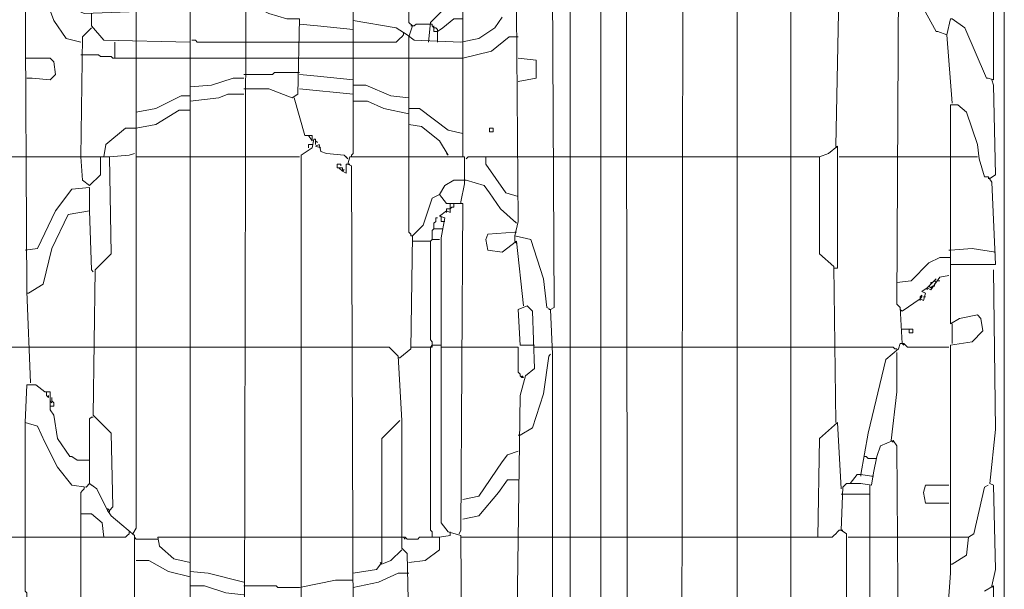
# Model space of a CAD drawing. Header units: millimetres. Extents: x -118752 to 407724, y -73278 to 155058.
# Tile 255 of 256: x 221726 to 222142, y 64203 to 64443. Entities that reach past the tile are written whole.
import ezdxf

# ---------------------------------------------------------------- set-up
doc = ezdxf.new("R2010")
doc.units = ezdxf.units.MM
doc.header["$LTSCALE"] = 10
doc.layers.add('V-objekty', color=130, linetype='Continuous', lineweight=50)

# ---------------------------------------------------------------- blocks, each defined once
blk = doc.blocks.new('DWG-RYYQ14-20T_top')
at = {"layer": 'V-objekty', "color": 2, "lineweight": 13}
for points in [[(4.797645, 5.808351, 0), (4.802998, 5.816916, 0), (4.804069, 5.832976, 0), (4.804069, 6.029979, 0), (4.802998, 6.056745, 0), (4.800857, 6.057816, 0), (4.798715, 6.074946, 0), (4.791221, 6.098501, 0), (4.781585, 6.100642, 0), (4.783726, 6.109208, 0), (4.782655, 6.234475, 0)], [(4.77409, 6.231263, 0), (4.769807, 6.224839, 0), (4.760171, 6.218415, 0), (4.749465, 6.216274, 0), (4.721627, 6.217345, 0), (4.717345, 6.220557, 0), (4.710921, 6.224839, 0), (4.685225, 6.229122, 0), (4.685225, 6.466809, 0)], [(4.815846, 5.605996, 0), (4.814775, 5.659529, 0), (4.812634, 5.663812, 0), (4.814775, 5.665953, 0), (4.814775, 6.394004, 0), (4.816916, 6.398287, 0), (4.814775, 6.399358, 0), (4.816916, 6.465739, 0)], [(4.849036, 5.692719, 0), (4.847966, 6.4197, 0), (4.832976, 6.420771, 0), (4.828694, 6.427195, 0), (4.82334, 6.430407, 0), (4.814775, 6.431478, 0)], [(5.073876, 5.703426, 0), (5.073876, 6.364026, 0), (5.068522, 6.364026, 0), (5.067452, 6.383298, 0), (5.06531, 6.395075, 0), (5.057816, 6.40364, 0), (5.010707, 6.405782, 0), (5.010707, 6.432548, 0), (5.019272, 6.43576, 0), (5.025696, 6.432548, 0), (5.025696, 6.404711, 0)], [(4.881156, 5.692719, 0), (4.882227, 6.395075, 0), (4.88651, 6.397216, 0), (4.899358, 6.385439, 0), (4.900428, 6.385439, 0), (4.90364, 6.377944, 0), (4.904711, 6.377944, 0), (4.914347, 6.375803, 0), (4.936831, 6.35439, 0), (4.940043, 6.35439, 0), (4.946467, 6.352248, 0), (4.947537, 6.33833, 0), (4.958244, 6.332976, 0), (4.964668, 6.32334, 0), (4.962527, 6.321199, 0), (4.963597, 6.261242, 0), (4.881156, 6.261242, 0)], [(4.832976, 5.755889, 0), (4.832976, 6.375803, 0), (4.849036, 6.375803, 0)], [(4.973233, 6.154176, 0), (4.976445, 6.313704, 0), (4.979657, 6.316916, 0), (4.979657, 6.375803, 0), (5.004283, 6.376874, 0), (5.008565, 6.376874, 0), (5.013919, 6.37152, 0), (5.012848, 6.364026, 0), (5.009636, 6.360814, 0), (5.009636, 6.277302, 0), (4.998929, 6.277302, 0), (4.992505, 6.291221, 0), (4.985011, 6.297645, 0), (4.975375, 6.299786, 0)], [(5.012848, 6.036403, 0), (5.011777, 6.057816, 0), (5.009636, 6.059957, 0), (5.010707, 6.250535, 0), (5.014989, 6.250535, 0), (5.020343, 6.246253, 0), (5.033191, 6.222698, 0), (5.034261, 6.222698, 0), (5.039615, 6.220557, 0), (5.041756, 6.230193, 0), (5.042827, 6.230193, 0), (5.050321, 6.224839, 0), (5.063169, 6.194861, 0), (5.06424, 6.194861, 0), (5.067452, 6.19379, 0), (5.067452, 6.269807, 0), (5.06531, 6.281585, 0), (5.068522, 6.284797, 0), (5.068522, 6.364026, 0)], [(4.718415, 6.219486, 0), (4.720557, 6.22591, 0), (4.718415, 6.228051, 0), (4.718415, 6.261242, 0), (4.74197, 6.262313, 0), (4.744111, 6.266595, 0), (4.736617, 6.269807, 0), (4.736617, 6.275161, 0), (4.719486, 6.281585, 0), (4.718415, 6.261242, 0)], [(4.914347, 5.692719, 0), (4.914347, 6.261242, 0)], [(4.946467, 5.783726, 0), (4.948608, 5.793362, 0), (4.946467, 5.795503, 0), (4.946467, 6.261242, 0)], [(4.458244, 5.614561, 0), (4.457173, 5.96788, 0), (4.458244, 6.0803, 0), (4.474304, 6.076017, 0), (4.476445, 6.255889, 0), (4.478587, 6.25803, 0), (4.487152, 6.25803, 0), (4.490364, 6.255889, 0), (4.504283, 6.255889, 0), (4.510707, 6.249465, 0), (4.512848, 6.238758, 0), (4.524625, 6.233405, 0), (4.583512, 6.235546, 0), (4.587794, 6.237687, 0), (4.587794, 6.216274, 0), (4.536403, 6.217345, 0), (4.528908, 6.22591, 0), (4.528908, 6.233405, 0)], [(4.492505, 6.012848, 0), (4.490364, 6.067452, 0), (4.489293, 6.255889, 0)], [(4.522484, 6.216274, 0), (4.513919, 6.218415, 0), (4.506424, 6.229122, 0), (4.502141, 6.240899, 0), (4.503212, 6.250535, 0), (4.504283, 6.255889, 0)], [(4.802998, 6.056745, 0), (4.805139, 6.057816, 0), (4.804069, 6.248394, 0), (4.804069, 6.254818, 0), (4.807281, 6.25803, 0), (4.812634, 6.25803, 0), (4.813704, 6.256959, 0), (4.813704, 6.25803, 0)], [(4.619914, 5.689507, 0), (4.620985, 6.240899, 0), (4.624197, 6.243041, 0), (4.625268, 6.236617, 0), (4.62848, 6.236617, 0), (4.634904, 6.233405, 0), (4.64561, 6.230193, 0), (4.653105, 6.230193, 0), (4.652034, 6.185225, 0), (4.648822, 6.183084, 0), (4.634904, 6.188437, 0), (4.619914, 6.188437, 0)], [(4.730193, 6.216274, 0), (4.731263, 6.228051, 0), (4.744111, 6.240899, 0), (4.750535, 6.240899, 0), (4.750535, 6.217345, 0)], [(4.555675, 6.216274, 0), (4.555675, 6.234475, 0)], [(4.522484, 6.147752, 0), (4.523555, 6.219486, 0), (4.528908, 6.224839, 0)], [(4.685225, 6.223769, 0), (4.663812, 6.22591, 0), (4.653105, 6.226981, 0)], [(4.684154, 6.147752, 0), (4.684154, 6.148822, 0), (4.685225, 6.149893, 0), (4.685225, 6.229122, 0)], [(4.720557, 6.22591, 0), (4.719486, 6.22591, 0)], [(4.720557, 6.22591, 0), (4.721627, 6.22591, 0), (4.722698, 6.226981, 0), (4.730193, 6.226981, 0)], [(4.735546, 6.216274, 0), (4.735546, 6.223769, 0), (4.734475, 6.224839, 0), (4.733405, 6.224839, 0), (4.732334, 6.22591, 0), (4.732334, 6.226981, 0), (4.730193, 6.226981, 0)], [(4.733405, 6.224839, 0), (4.733405, 6.22591, 0)], [(4.735546, 6.222698, 0), (4.733405, 6.222698, 0), (4.733405, 6.224839, 0)], [(4.735546, 6.222698, 0), (4.738758, 6.224839, 0), (4.745182, 6.230193, 0), (4.750535, 6.230193, 0)], [(4.685225, 6.216274, 0), (4.710921, 6.216274, 0), (4.711991, 6.217345, 0), (4.713062, 6.218415, 0), (4.714133, 6.219486, 0), (4.715203, 6.220557, 0)], [(4.715203, 6.220557, 0), (4.715203, 6.221627, 0)], [(4.718415, 6.147752, 0), (4.718415, 6.219486, 0)], [(4.750535, 6.206638, 0), (4.767666, 6.210921, 0), (4.778373, 6.219486, 0), (4.783726, 6.219486, 0)], [(5.042827, 6.179872, 0), (5.039615, 6.220557, 0)], [(4.542827, 6.206638, 0), (4.542827, 6.216274, 0)], [(4.553533, 5.922912, 0), (4.555675, 5.926124, 0), (4.555675, 6.216274, 0)], [(4.587794, 5.689507, 0), (4.587794, 5.74197, 0), (4.588865, 5.743041, 0), (4.588865, 5.753747, 0), (4.587794, 5.754818, 0), (4.587794, 6.216274, 0)], [(4.619914, 6.216274, 0), (4.592077, 6.216274, 0), (4.591006, 6.217345, 0), (4.588865, 6.217345, 0)], [(4.619914, 6.216274, 0), (4.653105, 6.216274, 0)], [(4.653105, 6.216274, 0), (4.685225, 6.216274, 0)], [(4.750535, 6.148822, 0), (4.750535, 6.217345, 0)], [(4.542827, 6.206638, 0), (4.541756, 6.206638, 0), (4.540685, 6.207709, 0), (4.534261, 6.207709, 0), (4.533191, 6.208779, 0), (4.522484, 6.208779, 0)], [(4.490364, 6.206638, 0), (4.489293, 6.206638, 0)], [(4.490364, 6.194861, 0), (4.493576, 6.194861, 0), (4.504283, 6.19379, 0), (4.507495, 6.197002, 0), (4.506424, 6.204497, 0), (4.504283, 6.206638, 0), (4.490364, 6.206638, 0)], [(4.542827, 6.206638, 0), (4.555675, 6.206638, 0)], [(4.555675, 6.206638, 0), (4.587794, 6.206638, 0)], [(4.587794, 6.206638, 0), (4.619914, 6.206638, 0)], [(4.619914, 6.206638, 0), (4.653105, 6.206638, 0)], [(4.653105, 6.206638, 0), (4.685225, 6.206638, 0)], [(4.685225, 6.206638, 0), (4.718415, 6.206638, 0)], [(4.718415, 6.206638, 0), (4.750535, 6.206638, 0)], [(4.783726, 6.192719, 0), (4.794433, 6.194861, 0), (4.794433, 6.205567, 0), (4.783726, 6.206638, 0)], [(4.619914, 6.197002, 0), (4.637045, 6.197002, 0), (4.638116, 6.198073, 0), (4.653105, 6.198073, 0)], [(4.685225, 6.19379, 0), (4.663812, 6.195931, 0), (4.653105, 6.197002, 0)], [(4.587794, 6.189507, 0), (4.600642, 6.190578, 0), (4.61349, 6.194861, 0), (4.619914, 6.194861, 0)], [(4.718415, 6.183084, 0), (4.707709, 6.184154, 0), (4.692719, 6.190578, 0), (4.685225, 6.190578, 0)], [(5.06531, 6.134904, 0), (5.068522, 6.137045, 0), (5.067452, 6.190578, 0), (5.066381, 6.19379, 0)], [(4.555675, 6.174518, 0), (4.567452, 6.17666, 0), (4.582441, 6.184154, 0), (4.587794, 6.184154, 0)], [(4.587794, 6.180942, 0), (4.604925, 6.183084, 0), (4.610278, 6.185225, 0), (4.619914, 6.185225, 0)], [(4.685225, 6.185225, 0), (4.653105, 6.188437, 0)], [(4.658458, 6.1606, 0), (4.656317, 6.1606, 0), (4.649893, 6.183084, 0)], [(4.718415, 6.173448, 0), (4.703426, 6.17666, 0), (4.69379, 6.180942, 0), (4.685225, 6.180942, 0)], [(5.068522, 5.703426, 0), (5.067452, 5.891863, 0), (5.062099, 5.888651, 0)], [(5.039615, 5.869379, 0), (5.041756, 5.899358, 0), (5.041756, 5.905782, 0), (5.041756, 6.035332, 0), (5.054604, 6.037473, 0), (5.061028, 6.043897, 0), (5.059957, 6.051392, 0), (5.057816, 6.053533, 0), (5.047109, 6.051392, 0), (5.041756, 6.04818, 0), (5.041756, 6.178801, 0), (5.046039, 6.178801, 0), (5.051392, 6.174518, 0), (5.057816, 6.155246, 0), (5.058887, 6.146681, 0), (5.062099, 6.135974, 0), (5.06424, 6.135974, 0), (5.066381, 6.132762, 0), (5.068522, 6.083512, 0), (5.041756, 6.083512, 0)], [(4.555675, 6.164882, 0), (4.567452, 6.167024, 0), (4.58137, 6.175589, 0), (4.587794, 6.175589, 0)], [(4.750535, 6.16167, 0), (4.74197, 6.163812, 0), (4.724839, 6.17666, 0), (4.718415, 6.17666, 0)], [(4.74197, 6.148822, 0), (4.736617, 6.157388, 0), (4.72591, 6.165953, 0), (4.718415, 6.167024, 0)], [(4.536403, 6.147752, 0), (4.537473, 6.155246, 0), (4.549251, 6.164882, 0), (4.555675, 6.164882, 0)], [(4.6606, 6.157388, 0), (4.658458, 6.1606, 0), (4.6606, 6.1606, 0), (4.6606, 6.159529, 0), (4.6606, 6.157388, 0)], [(4.766595, 6.162741, 0), (4.766595, 6.164882, 0), (4.768737, 6.164882, 0), (4.768737, 6.162741, 0), (4.766595, 6.162741, 0)], [(4.655246, 5.824411, 0), (4.658458, 5.826552, 0), (4.663812, 5.826552, 0), (4.665953, 5.819058, 0), (4.656317, 5.810493, 0), (4.654176, 5.825482, 0), (4.654176, 6.148822, 0), (4.6606, 6.153105, 0), (4.66167, 6.158458, 0), (4.662741, 6.158458, 0), (4.662741, 6.155246, 0), (4.662741, 6.157388, 0), (4.663812, 6.156317, 0)], [(4.658458, 6.153105, 0), (4.658458, 6.155246, 0), (4.6606, 6.155246, 0)], [(4.682013, 6.146681, 0), (4.679872, 6.148822, 0), (4.669165, 6.149893, 0), (4.665953, 6.150964, 0), (4.664882, 6.155246, 0), (4.662741, 6.154176, 0), (4.665953, 6.153105, 0)], [(4.539615, 5.936831, 0), (4.541756, 5.938972, 0), (4.540685, 5.982869, 0), (4.529979, 5.993576, 0), (4.531049, 6.0803, 0), (4.540685, 6.089936, 0), (4.539615, 6.147752, 0), (4.551392, 6.148822, 0), (4.554604, 6.149893, 0)], [(4.74197, 6.148822, 0), (4.740899, 6.149893, 0)], [(4.750535, 6.148822, 0), (4.750535, 6.147752, 0)], [(4.973233, 5.989293, 0), (4.972163, 6.082441, 0), (4.963597, 6.089936, 0), (4.963597, 6.147752, 0), (4.968951, 6.149893, 0), (4.974304, 6.154176, 0), (4.974304, 6.08137, 0), (4.973233, 6.08137, 0)], [(4.973233, 6.154176, 0), (4.974304, 6.153105, 0)], [(4.475375, 6.147752, 0), (4.489293, 6.147752, 0)], [(4.489293, 6.147752, 0), (4.539615, 6.147752, 0)], [(4.522484, 6.147752, 0), (4.523555, 6.133833, 0), (4.527837, 6.130621, 0), (4.534261, 6.137045, 0), (4.534261, 6.147752, 0)], [(4.555675, 6.147752, 0), (4.587794, 6.147752, 0)], [(4.587794, 6.147752, 0), (4.619914, 6.147752, 0)], [(4.619914, 6.147752, 0), (4.653105, 6.147752, 0)], [(4.67666, 6.141328, 0), (4.675589, 6.141328, 0), (4.675589, 6.143469, 0), (4.67773, 6.143469, 0), (4.67773, 6.142398, 0)], [(4.678801, 6.139186, 0), (4.680942, 6.138116, 0), (4.680942, 6.143469, 0), (4.682013, 6.143469, 0)], [(4.682013, 6.146681, 0), (4.680942, 6.147752, 0)], [(4.720557, 5.809422, 0), (4.718415, 5.816916, 0), (4.719486, 5.861884, 0), (4.719486, 5.865096, 0), (4.685225, 5.866167, 0), (4.684154, 6.142398, 0), (4.682013, 6.143469, 0), (4.683084, 6.147752, 0), (4.751606, 6.147752, 0), (4.751606, 6.131692, 0), (4.749465, 6.120985, 0)], [(4.682013, 6.143469, 0), (4.683084, 6.143469, 0)], [(4.720557, 6.100642, 0), (4.719486, 6.100642, 0), (4.719486, 6.101713, 0), (4.718415, 6.102784, 0), (4.718415, 6.147752, 0)], [(4.752677, 6.146681, 0), (4.753747, 6.147752, 0), (4.764454, 6.147752, 0)], [(4.783726, 6.124197, 0), (4.776231, 6.126338, 0), (4.764454, 6.143469, 0), (4.764454, 6.147752, 0), (4.783726, 6.147752, 0)], [(4.783726, 6.147752, 0), (4.805139, 6.147752, 0)], [(4.805139, 6.147752, 0), (4.814775, 6.147752, 0)], [(4.814775, 6.147752, 0), (4.832976, 6.147752, 0)], [(4.832976, 6.147752, 0), (4.849036, 6.147752, 0)], [(4.849036, 6.147752, 0), (4.881156, 6.147752, 0)], [(4.881156, 6.147752, 0), (4.914347, 6.147752, 0)], [(4.914347, 6.147752, 0), (4.946467, 6.147752, 0)], [(4.946467, 6.147752, 0), (4.963597, 6.147752, 0)], [(4.975375, 6.147752, 0), (5.009636, 6.147752, 0)], [(5.009636, 6.147752, 0), (5.040685, 6.147752, 0)], [(5.040685, 6.147752, 0), (5.057816, 6.147752, 0)], [(4.678801, 6.139186, 0), (4.67666, 6.141328, 0), (4.678801, 6.141328, 0), (4.678801, 6.139186, 0), (4.679872, 6.140257, 0)], [(4.736617, 6.125268, 0), (4.739829, 6.130621, 0), (4.745182, 6.133833, 0), (4.752677, 6.133833, 0)], [(4.782655, 6.108137, 0), (4.773019, 6.116702, 0), (4.766595, 6.126338, 0), (4.763383, 6.130621, 0), (4.752677, 6.133833, 0)], [(5.06531, 6.134904, 0), (5.06424, 6.134904, 0)], [(4.489293, 6.092077, 0), (4.496788, 6.093148, 0), (4.507495, 6.115632, 0), (4.517131, 6.12848, 0), (4.527837, 6.12955, 0), (4.527837, 6.115632, 0)], [(4.713062, 6.027837, 0), (4.719486, 6.033191, 0), (4.720557, 6.100642, 0), (4.726981, 6.107066, 0), (4.732334, 6.123126, 0), (4.736617, 6.125268, 0), (4.740899, 6.119914, 0), (4.743041, 6.119914, 0)], [(4.750535, 5.756959, 0), (4.749465, 5.921842, 0), (4.74197, 5.923983, 0), (4.737687, 5.929336, 0), (4.737687, 6.099572, 0), (4.739829, 6.111349, 0), (4.736617, 6.11242, 0), (4.740899, 6.115632, 0), (4.743041, 6.114561, 0), (4.743041, 6.119914, 0), (4.750535, 6.119914, 0), (4.749465, 5.925054, 0), (4.748394, 5.922912, 0)], [(4.743041, 6.116702, 0), (4.744111, 6.117773, 0), (4.745182, 6.117773, 0), (4.745182, 6.119914, 0)], [(4.749465, 6.120985, 0), (4.749465, 6.119914, 0)], [(4.491435, 6.066381, 0), (4.5, 6.071734, 0), (4.505353, 6.093148, 0), (4.514989, 6.11349, 0), (4.527837, 6.115632, 0), (4.528908, 6.0803, 0), (4.529979, 6.079229, 0)], [(4.740899, 6.115632, 0), (4.740899, 6.116702, 0), (4.743041, 6.116702, 0)], [(4.740899, 6.115632, 0), (4.740899, 6.114561, 0)], [(4.733405, 6.104925, 0), (4.733405, 6.108137, 0), (4.734475, 6.109208, 0), (4.734475, 6.111349, 0), (4.735546, 6.111349, 0)], [(4.737687, 6.111349, 0), (4.737687, 6.11242, 0)], [(4.739829, 6.109208, 0), (4.737687, 6.109208, 0), (4.737687, 6.111349, 0)], [(4.782655, 6.108137, 0), (4.781585, 6.109208, 0)], [(4.732334, 6.098501, 0), (4.732334, 6.103854, 0), (4.733405, 6.104925, 0), (4.738758, 6.104925, 0)], [(4.786938, 6.058887, 0), (4.782655, 6.09743, 0), (4.77409, 6.091006, 0), (4.765525, 6.092077, 0), (4.764454, 6.098501, 0), (4.765525, 6.101713, 0), (4.781585, 6.102784, 0)], [(4.781585, 6.102784, 0), (4.782655, 6.102784, 0)], [(4.720557, 6.09743, 0), (4.731263, 6.09743, 0)], [(4.732334, 6.035332, 0), (4.732334, 6.037473, 0), (4.731263, 6.038544, 0), (4.731263, 6.09743, 0), (4.732334, 6.098501, 0), (4.736617, 6.098501, 0)], [(4.781585, 6.09743, 0), (4.781585, 6.100642, 0)], [(4.781585, 6.09743, 0), (4.782655, 6.09636, 0)], [(5.041756, 6.092077, 0), (5.040685, 6.092077, 0)], [(5.068522, 6.091006, 0), (5.054604, 6.093148, 0), (5.041756, 6.092077, 0)], [(5.009636, 6.072805, 0), (5.018201, 6.073876, 0), (5.028908, 6.084582, 0), (5.035332, 6.087794, 0), (5.041756, 6.087794, 0)], [(4.973233, 6.08137, 0), (4.972163, 6.08137, 0)], [(5.066381, 5.891863, 0), (5.068522, 5.901499, 0), (5.067452, 5.95182, 0), (5.06531, 5.952891, 0), (5.068522, 5.985011, 0), (5.067452, 6.0803, 0)], [(5.012848, 6.055675, 0), (5.023555, 6.063169, 0), (5.025696, 6.062099, 0), (5.026767, 6.066381, 0), (5.024625, 6.067452, 0), (5.027837, 6.069593, 0), (5.029979, 6.068522, 0), (5.035332, 6.076017, 0), (5.040685, 6.077088, 0)], [(5.027837, 6.069593, 0), (5.033191, 6.074946, 0)], [(5.029979, 6.071734, 0), (5.029979, 6.072805, 0), (5.031049, 6.072805, 0)], [(5.03212, 6.071734, 0), (5.033191, 6.072805, 0), (5.03212, 6.073876, 0), (5.033191, 6.074946, 0)], [(5.034261, 6.073876, 0), (5.035332, 6.073876, 0)], [(4.491435, 6.066381, 0), (4.490364, 6.066381, 0)], [(5.027837, 6.069593, 0), (5.028908, 6.070664, 0), (5.029979, 6.069593, 0), (5.031049, 6.070664, 0)], [(5.027837, 6.069593, 0), (5.027837, 6.068522, 0)], [(5.031049, 6.070664, 0), (5.03212, 6.070664, 0), (5.03212, 6.071734, 0)], [(5.023555, 6.063169, 0), (5.023555, 6.06424, 0), (5.024625, 6.06531, 0), (5.024625, 6.06424, 0), (5.023555, 6.063169, 0)], [(5.023555, 6.063169, 0), (5.023555, 6.062099, 0)], [(5.025696, 6.06424, 0), (5.026767, 6.06424, 0)], [(4.783726, 5.826552, 0), (4.781585, 5.829764, 0), (4.782655, 5.847966, 0), (4.784797, 6.005353, 0), (4.788009, 6.017131, 0), (4.793362, 6.021413, 0), (4.792291, 6.055675, 0), (4.789079, 6.058887, 0), (4.783726, 6.056745, 0), (4.784797, 6.035332, 0), (4.793362, 6.035332, 0)], [(4.802998, 6.056745, 0), (4.801927, 6.056745, 0)], [(5.012848, 6.055675, 0), (5.011777, 6.056745, 0)], [(5.012848, 6.044968, 0), (5.019272, 6.044968, 0), (5.019272, 6.042827, 0), (5.017131, 6.042827, 0), (5.017131, 6.044968, 0)], [(5.042827, 6.036403, 0), (5.042827, 6.04818, 0)], [(4.475375, 6.034261, 0), (4.491435, 6.034261, 0)], [(4.491435, 6.034261, 0), (4.529979, 6.034261, 0)], [(4.529979, 6.034261, 0), (4.555675, 6.034261, 0)], [(4.555675, 6.034261, 0), (4.587794, 6.034261, 0)], [(4.587794, 6.034261, 0), (4.619914, 6.034261, 0)], [(4.619914, 6.034261, 0), (4.653105, 6.034261, 0)], [(4.653105, 6.034261, 0), (4.685225, 6.034261, 0)], [(4.718415, 5.865096, 0), (4.717345, 5.911135, 0), (4.714133, 5.914347, 0), (4.714133, 5.990364, 0), (4.711991, 6.028908, 0), (4.706638, 6.034261, 0), (4.685225, 6.034261, 0)], [(4.719486, 6.034261, 0), (4.731263, 6.034261, 0)], [(4.732334, 5.920771, 0), (4.732334, 5.923983, 0), (4.731263, 5.925054, 0), (4.731263, 6.034261, 0), (4.732334, 6.035332, 0), (4.737687, 6.035332, 0)], [(4.731263, 6.034261, 0), (4.732334, 6.034261, 0), (4.732334, 6.035332, 0)], [(4.737687, 6.034261, 0), (4.750535, 6.034261, 0)], [(4.786938, 6.01606, 0), (4.785867, 6.01606, 0), (4.784797, 6.017131, 0), (4.784797, 6.018201, 0), (4.783726, 6.019272, 0), (4.783726, 6.034261, 0), (4.750535, 6.034261, 0)], [(4.793362, 6.034261, 0), (4.802998, 6.034261, 0)], [(4.802998, 6.034261, 0), (4.814775, 6.034261, 0)], [(4.814775, 6.034261, 0), (4.832976, 6.034261, 0)], [(4.832976, 6.034261, 0), (4.849036, 6.034261, 0)], [(4.849036, 6.034261, 0), (4.881156, 6.034261, 0)], [(4.881156, 6.034261, 0), (4.914347, 6.034261, 0)], [(4.914347, 6.034261, 0), (4.946467, 6.034261, 0)], [(4.946467, 6.034261, 0), (4.973233, 6.034261, 0)], [(4.973233, 6.034261, 0), (5.007495, 6.034261, 0), (5.008565, 6.033191, 0), (5.009636, 6.033191, 0)], [(4.988223, 5.958244, 0), (4.992505, 5.982869, 0), (5.003212, 6.026767, 0), (5.010707, 6.033191, 0), (5.011777, 6.036403, 0), (5.013919, 6.036403, 0), (5.01606, 6.034261, 0), (5.040685, 6.034261, 0)], [(5.006424, 5.978587, 0), (5.009636, 6.007495, 0), (5.009636, 6.031049, 0)], [(5.012848, 6.036403, 0), (5.013919, 6.035332, 0)], [(4.713062, 6.027837, 0), (4.711991, 6.027837, 0)], [(4.784797, 5.981799, 0), (4.792291, 5.986081, 0), (4.798715, 6.006424, 0), (4.801927, 6.028908, 0), (4.802998, 6.029979, 0)], [(4.786938, 6.01606, 0), (4.785867, 6.017131, 0)], [(4.554604, 5.747323, 0), (4.554604, 5.921842, 0), (4.547109, 5.928266, 0), (4.540685, 5.933619, 0), (4.538544, 5.936831, 0), (4.53212, 5.949679, 0), (4.527837, 5.952891, 0), (4.525696, 5.950749, 0), (4.517131, 5.95182, 0), (4.508565, 5.962527, 0), (4.501071, 5.977516, 0), (4.496788, 5.987152, 0), (4.489293, 5.989293, 0), (4.490364, 6.011777, 0), (4.495717, 6.011777, 0), (4.501071, 6.007495, 0), (4.504283, 6.007495, 0), (4.504283, 5.996788, 0), (4.506424, 5.993576, 0), (4.508565, 5.979657, 0), (4.51606, 5.968951, 0), (4.517131, 5.968951, 0), (4.520343, 5.966809, 0), (4.527837, 5.966809, 0), (4.527837, 5.952891, 0)], [(4.502141, 6.007495, 0), (4.502141, 6.005353, 0), (4.503212, 6.004283, 0), (4.503212, 6.005353, 0)], [(4.504283, 5.998929, 0), (4.506424, 5.998929, 0), (4.506424, 6.001071, 0), (4.505353, 6.002141, 0), (4.505353, 6.004283, 0)], [(4.505353, 6.001071, 0), (4.504283, 6.002141, 0)], [(4.527837, 5.966809, 0), (4.527837, 5.991435, 0), (4.528908, 5.992505, 0), (4.529979, 5.992505, 0)], [(4.685225, 5.899358, 0), (4.699143, 5.901499, 0), (4.702355, 5.905782, 0), (4.702355, 5.979657, 0), (4.713062, 5.990364, 0)], [(4.490364, 5.829764, 0), (4.489293, 5.830835, 0), (4.489293, 5.875803, 0), (4.490364, 5.876874, 0), (4.490364, 5.88758, 0), (4.489293, 5.888651, 0), (4.489293, 5.989293, 0)], [(4.962527, 5.920771, 0), (4.963597, 5.979657, 0), (4.974304, 5.989293, 0), (4.976445, 5.949679, 0)], [(4.784797, 5.981799, 0), (4.783726, 5.981799, 0)], [(4.979657, 5.80621, 0), (4.979657, 5.922912, 0), (4.976445, 5.925054, 0), (4.977516, 5.950749, 0), (4.979657, 5.952891, 0), (4.988223, 5.952891, 0), (4.994647, 5.95182, 0), (4.995717, 5.959315, 0), (4.997859, 5.968951, 0), (5, 5.975375, 0), (5.007495, 5.978587, 0), (5.009636, 5.975375, 0), (5.010707, 5.836188, 0)], [(5.006424, 5.978587, 0), (5.007495, 5.977516, 0)], [(4.750535, 5.943255, 0), (4.760171, 5.945396, 0), (4.77409, 5.965739, 0), (4.777302, 5.970021, 0), (4.783726, 5.972163, 0)], [(4.996788, 5.96788, 0), (4.992505, 5.96788, 0), (4.991435, 5.968951, 0), (4.990364, 5.968951, 0)], [(4.996788, 5.96788, 0), (4.997859, 5.96788, 0)], [(4.750535, 5.931478, 0), (4.760171, 5.933619, 0), (4.771949, 5.947537, 0), (4.777302, 5.955032, 0), (4.783726, 5.955032, 0)], [(4.981799, 5.952891, 0), (4.986081, 5.958244, 0), (4.988223, 5.958244, 0), (4.994647, 5.957173, 0)], [(4.988223, 5.958244, 0), (4.988223, 5.957173, 0)], [(4.994647, 5.957173, 0), (4.995717, 5.957173, 0)], [(4.522484, 5.864026, 0), (4.522484, 5.947537, 0), (4.523555, 5.948608, 0), (4.524625, 5.949679, 0), (4.524625, 5.950749, 0)], [(4.527837, 5.952891, 0), (4.528908, 5.95182, 0)], [(4.992505, 5.805139, 0), (4.992505, 5.812634, 0), (4.993576, 5.813704, 0), (4.993576, 5.95182, 0)], [(5.040685, 5.941113, 0), (5.026767, 5.941113, 0), (5.025696, 5.947537, 0), (5.026767, 5.95182, 0), (5.040685, 5.95182, 0)], [(5.042827, 5.904711, 0), (5.051392, 5.910064, 0), (5.052463, 5.920771, 0), (5.055675, 5.922912, 0), (5.062099, 5.950749, 0), (5.06424, 5.95182, 0)], [(4.976445, 5.946467, 0), (4.993576, 5.946467, 0)], [(4.539615, 5.936831, 0), (4.538544, 5.937901, 0)], [(4.539615, 5.936831, 0), (4.539615, 5.93576, 0)], [(4.536403, 5.920771, 0), (4.535332, 5.929336, 0), (4.528908, 5.93469, 0), (4.522484, 5.93469, 0)], [(4.946467, 5.920771, 0), (4.971092, 5.920771, 0), (4.972163, 5.921842, 0), (4.973233, 5.922912, 0), (4.974304, 5.923983, 0), (4.975375, 5.925054, 0), (4.976445, 5.925054, 0)], [(4.976445, 5.925054, 0), (4.977516, 5.925054, 0)], [(4.475375, 5.920771, 0), (4.489293, 5.920771, 0)], [(4.489293, 5.920771, 0), (4.522484, 5.920771, 0)], [(4.522484, 5.920771, 0), (4.549251, 5.920771, 0), (4.550321, 5.921842, 0), (4.551392, 5.922912, 0)], [(4.551392, 5.922912, 0), (4.551392, 5.923983, 0)], [(4.555675, 5.9197, 0), (4.554604, 5.920771, 0)], [(4.555675, 5.9197, 0), (4.568522, 5.9197, 0)], [(4.587794, 5.905782, 0), (4.578158, 5.907923, 0), (4.569593, 5.915418, 0), (4.568522, 5.920771, 0), (4.587794, 5.920771, 0)], [(4.587794, 5.920771, 0), (4.619914, 5.920771, 0)], [(4.619914, 5.920771, 0), (4.653105, 5.920771, 0)], [(4.653105, 5.920771, 0), (4.685225, 5.920771, 0)], [(4.685225, 5.920771, 0), (4.701285, 5.920771, 0)], [(4.701285, 5.920771, 0), (4.714133, 5.920771, 0)], [(4.714133, 5.920771, 0), (4.716274, 5.920771, 0), (4.717345, 5.9197, 0), (4.723769, 5.9197, 0), (4.724839, 5.920771, 0), (4.736617, 5.920771, 0)], [(4.715203, 5.920771, 0), (4.716274, 5.9197, 0)], [(4.718415, 5.905782, 0), (4.728051, 5.906852, 0), (4.736617, 5.913276, 0), (4.736617, 5.920771, 0), (4.743041, 5.921842, 0), (4.743041, 5.922912, 0)], [(4.743041, 5.922912, 0), (4.743041, 5.923983, 0)], [(4.750535, 5.920771, 0), (4.749465, 5.920771, 0)], [(4.750535, 5.920771, 0), (4.783726, 5.920771, 0)], [(4.783726, 5.920771, 0), (4.805139, 5.920771, 0)], [(4.805139, 5.920771, 0), (4.814775, 5.920771, 0)], [(4.814775, 5.920771, 0), (4.832976, 5.920771, 0)], [(4.832976, 5.920771, 0), (4.849036, 5.920771, 0)], [(4.849036, 5.920771, 0), (4.881156, 5.920771, 0)], [(4.881156, 5.920771, 0), (4.914347, 5.920771, 0)], [(4.914347, 5.920771, 0), (4.946467, 5.920771, 0)], [(4.980728, 5.920771, 0), (4.993576, 5.920771, 0)], [(4.993576, 5.920771, 0), (5.009636, 5.920771, 0)], [(5.009636, 5.920771, 0), (5.040685, 5.920771, 0)], [(5.040685, 5.920771, 0), (5.052463, 5.920771, 0)], [(4.702355, 5.904711, 0), (4.707709, 5.906852, 0), (4.714133, 5.913276, 0)], [(4.587794, 5.897216, 0), (4.574946, 5.900428, 0), (4.563169, 5.906852, 0), (4.555675, 5.906852, 0)], [(4.702355, 5.904711, 0), (4.701285, 5.905782, 0)], [(5.042827, 5.904711, 0), (5.041756, 5.904711, 0)], [(4.619914, 5.894004, 0), (4.598501, 5.899358, 0), (4.587794, 5.900428, 0)], [(4.685225, 5.890792, 0), (4.700214, 5.894004, 0), (4.711991, 5.899358, 0), (4.718415, 5.899358, 0)], [(4.619914, 5.88651, 0), (4.609208, 5.88758, 0), (4.59636, 5.891863, 0), (4.587794, 5.891863, 0)], [(4.653105, 5.890792, 0), (4.640257, 5.890792, 0), (4.639186, 5.891863, 0), (4.619914, 5.891863, 0)], [(4.653105, 5.890792, 0), (4.674518, 5.895075, 0), (4.685225, 5.895075, 0)], [(5.066381, 5.891863, 0), (5.067452, 5.890792, 0)]]:
    blk.add_polyline3d(points, dxfattribs=at)

msp = doc.modelspace()

# ---------------------------------------------------------------- block references
at = {"layer": 'V-objekty', "xscale": 707.8773075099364, "yscale": 707.8773075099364, "zscale": 707.8773075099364}
msp.add_blockref('DWG-RYYQ14-20T_top', (218550.565, 60033.465), dxfattribs=at)

doc.saveas('drawing.dxf')
